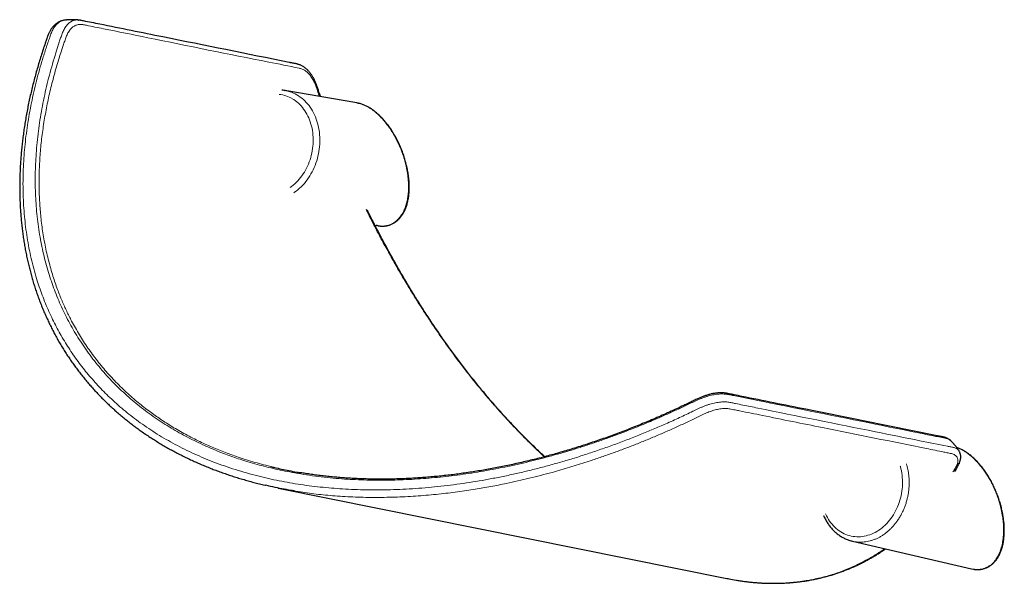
# Model space of a CAD drawing. Header units: millimetres. Extents: x 8 to 2314, y 12 to 2305.
# Tile 94 of 156: x 1894 to 2098, y 561 to 678. Entities that reach past the tile are written whole.
import ezdxf

# ---------------------------------------------------------------- set-up
doc = ezdxf.new("R2010")
doc.units = ezdxf.units.MM

msp = doc.modelspace()

# ---------------------------------------------------------------- linework, layer by layer
at = {"color": 7, "linetype": 'Continuous', "lineweight": 30}
for p, q in [((1902.99, 678.22), (1902.97, 678.22)), ((1905.92, 678.25), (1905.96, 678.24)), ((1963.78, 661.04), (1948.83, 663.6)), ((1948.83, 663.6), (1948.85, 663.6)), ((1956.02, 662.37), (1955.87, 662.78)), ((1956.23, 662.33), (1956.06, 662.81)), ((1967.53, 635.61), (1967.84, 635.54)), ((1947.46, 580.9), (2040.74, 562.09)), ((2066.86, 569.85), (2066.85, 569.85)), ((2066.86, 569.85), (2091.59, 564.11)), ((2091.59, 564.11), (2092.03, 564.02))]:
    msp.add_line(p, q, dxfattribs=at)
at = {"color": 252, "linetype": 'Continuous', "lineweight": 0, "flags": 128}
for points in [[(1948.85, 663.6), (1949.06, 663.56), (1949.45, 663.46), (1949.84, 663.35), (1950.22, 663.22), (1950.6, 663.06), (1950.96, 662.89), (1951.32, 662.69), (1951.67, 662.48), (1952.02, 662.24), (1952.35, 661.99), (1952.67, 661.72), (1952.98, 661.43), (1953.28, 661.12), (1953.56, 660.8), (1953.84, 660.46), (1954.09, 660.1), (1954.34, 659.73), (1954.57, 659.34), (1954.79, 658.94), (1954.99, 658.53), (1955.17, 658.11), (1955.34, 657.67), (1955.49, 657.23), (1955.63, 656.78), (1955.75, 656.31), (1955.85, 655.84), (1955.94, 655.36), (1956, 654.88), (1956.05, 654.39), (1956.09, 653.9), (1956.1, 653.4), (1956.1, 652.91), (1956.08, 652.41), (1956.04, 651.91), (1955.98, 651.41), (1955.91, 650.91), (1955.82, 650.42), (1955.71, 649.93), (1955.58, 649.44), (1955.44, 648.96), (1955.28, 648.49), (1955.11, 648.02), (1954.92, 647.56), (1954.71, 647.11), (1954.49, 646.67), (1954.25, 646.24), (1954, 645.82), (1953.74, 645.41), (1953.46, 645.02), (1953.17, 644.64), (1952.87, 644.28), (1952.55, 643.93), (1952.23, 643.59), (1951.89, 643.27), (1951.55, 642.97), (1951.19, 642.69), (1950.83, 642.43), (1950.66, 642.32)], [(1949.89, 643.39), (1950.22, 643.63), (1950.55, 643.9), (1950.88, 644.18), (1951.2, 644.49), (1951.51, 644.81), (1951.81, 645.14), (1952.1, 645.49), (1952.37, 645.86), (1952.63, 646.24), (1952.88, 646.63), (1953.11, 647.03), (1953.33, 647.44), (1953.54, 647.87), (1953.72, 648.3), (1953.9, 648.74), (1954.06, 649.19), (1954.2, 649.65), (1954.32, 650.11), (1954.43, 650.58), (1954.52, 651.05), (1954.6, 651.52), (1954.65, 652), (1954.69, 652.47), (1954.71, 652.95), (1954.72, 653.42), (1954.7, 653.89), (1954.67, 654.36), (1954.62, 654.83), (1954.55, 655.29), (1954.47, 655.74), (1954.37, 656.19), (1954.25, 656.63), (1954.11, 657.06), (1953.96, 657.48), (1953.8, 657.89), (1953.61, 658.29), (1953.41, 658.67), (1953.2, 659.05), (1952.97, 659.4), (1952.73, 659.75), (1952.47, 660.08), (1952.21, 660.39), (1951.92, 660.69), (1951.63, 660.97), (1951.33, 661.23), (1951.01, 661.47), (1950.69, 661.7), (1950.35, 661.9)], [(2061.24, 575.55), (2061.26, 575.53), (2061.45, 575.13), (2061.65, 574.75), (2061.87, 574.38), (2062.11, 574.03), (2062.36, 573.69), (2062.62, 573.36), (2062.9, 573.05), (2063.18, 572.76), (2063.48, 572.49), (2063.79, 572.24), (2064.12, 572), (2064.45, 571.79), (2064.79, 571.59), (2065.13, 571.41), (2065.49, 571.26), (2065.85, 571.12), (2066.22, 571.01), (2066.6, 570.92), (2066.98, 570.85), (2067.36, 570.8), (2067.74, 570.77), (2068.13, 570.77), (2068.52, 570.78), (2068.91, 570.82), (2069.3, 570.88), (2069.69, 570.96), (2070.08, 571.07), (2070.46, 571.19), (2070.84, 571.34), (2071.21, 571.5), (2071.58, 571.69), (2071.95, 571.9), (2072.31, 572.12), (2072.66, 572.37), (2073, 572.63), (2073.33, 572.91), (2073.66, 573.21), (2073.97, 573.53), (2074.27, 573.86), (2074.56, 574.21), (2074.84, 574.57), (2075.11, 574.95), (2075.36, 575.34), (2075.6, 575.74), (2075.82, 576.15), (2076.03, 576.57), (2076.23, 577.01), (2076.4, 577.45), (2076.57, 577.9), (2076.71, 578.36), (2076.84, 578.82), (2076.95, 579.29), (2077.05, 579.76), (2077.13, 580.23), (2077.19, 580.71), (2077.23, 581.19), (2077.25, 581.66), (2077.26, 582.14), (2077.25, 582.61), (2077.22, 583.09), (2077.17, 583.55), (2077.11, 584.02), (2077.03, 584.47), (2076.93, 584.92), (2076.81, 585.36), (2076.77, 585.49)]]:
    msp.add_lwpolyline(points, dxfattribs=at)
at = {"color": 252, "linetype": 'Continuous', "lineweight": 0}
msp.add_arc((1946.92, 655.99), 6.84, 59.8559, 83.7926, dxfattribs=at)
at = {"color": 7, "linetype": 'Continuous', "lineweight": 30}
for points, knots in [([(1902.9, 678.2), (1902.89, 678.2), (1902.8, 678.19), (1902.62, 678.15), (1902.37, 678.09), (1902.13, 678), (1901.91, 677.9), (1901.69, 677.78), (1901.46, 677.64), (1901.24, 677.48), (1901.03, 677.3), (1900.82, 677.1), (1900.62, 676.89), (1900.43, 676.66), (1900.25, 676.41), (1900.09, 676.15), (1899.94, 675.89), (1899.8, 675.62), (1899.68, 675.35), (1899.55, 675.03), (1899.41, 674.64), (1899.23, 674.11), (1898.93, 673.25), (1898.55, 672.12), (1898.12, 670.79), (1897.71, 669.46), (1897.32, 668.14), (1896.95, 666.82), (1896.6, 665.51), (1896.27, 664.2), (1895.96, 662.89), (1895.67, 661.59), (1895.4, 660.29), (1895.15, 659), (1894.92, 657.71), (1894.71, 656.43), (1894.52, 655.15), (1894.35, 653.88), (1894.2, 652.62), (1894.06, 651.36), (1893.95, 650.11), (1893.86, 648.87), (1893.78, 647.63), (1893.73, 646.4), (1893.69, 645.18), (1893.68, 643.96), (1893.68, 642.74), (1893.7, 641.54), (1893.74, 640.34), (1893.8, 639.15), (1893.88, 637.97), (1893.98, 636.8), (1894.09, 635.64), (1894.23, 634.49), (1894.38, 633.34), (1894.55, 632.2), (1894.75, 631.08), (1894.95, 629.96), (1895.18, 628.85), (1895.42, 627.76), (1895.69, 626.67), (1895.97, 625.59), (1896.26, 624.52), (1896.58, 623.46), (1896.91, 622.41), (1897.26, 621.38), (1897.63, 620.35), (1898.01, 619.34), (1898.41, 618.33), (1898.83, 617.34), (1899.27, 616.35), (1899.72, 615.38), (1900.19, 614.41), (1900.68, 613.46), (1901.18, 612.51), (1901.7, 611.58), (1902.24, 610.67), (1902.79, 609.76), (1903.35, 608.86), (1903.94, 607.98), (1904.54, 607.1), (1905.15, 606.25), (1905.78, 605.4), (1906.42, 604.57), (1907.08, 603.75), (1907.75, 602.93), (1908.44, 602.14), (1909.15, 601.35), (1909.87, 600.57), (1910.6, 599.81), (1911.35, 599.06), (1912.11, 598.32), (1912.89, 597.6), (1913.69, 596.89), (1914.49, 596.19), (1915.31, 595.5), (1916.15, 594.83), (1917, 594.17), (1917.86, 593.52), (1918.73, 592.89), (1919.63, 592.26), (1920.53, 591.65), (1921.45, 591.06), (1922.37, 590.48), (1923.31, 589.91), (1924.26, 589.36), (1925.23, 588.82), (1926.21, 588.3), (1927.2, 587.78), (1928.2, 587.29), (1929.22, 586.8), (1930.25, 586.33), (1931.28, 585.88), (1932.34, 585.43), (1933.4, 585), (1934.48, 584.59), (1935.56, 584.19), (1936.67, 583.8), (1937.78, 583.43), (1938.91, 583.07), (1940.04, 582.73), (1941.19, 582.4), (1942.35, 582.08), (1943.52, 581.78), (1944.33, 581.58), (1944.75, 581.49), (1944.78, 581.48)], [0, 0, 0, 0, 0.000234, 0.002612, 0.004911, 0.007146, 0.009281, 0.011397, 0.013757, 0.016144, 0.018552, 0.020975, 0.023405, 0.025834, 0.02825, 0.030717, 0.033181, 0.035335, 0.037497, 0.040008, 0.042974, 0.046812, 0.052876, 0.063564, 0.074228, 0.084865, 0.095471, 0.106046, 0.116588, 0.127095, 0.137567, 0.148002, 0.158399, 0.168757, 0.179074, 0.189364, 0.199631, 0.209851, 0.220026, 0.230158, 0.240251, 0.250308, 0.26033, 0.270321, 0.280283, 0.290219, 0.300132, 0.310025, 0.319869, 0.329668, 0.339429, 0.349154, 0.358847, 0.368512, 0.378137, 0.387703, 0.39725, 0.406769, 0.416252, 0.42569, 0.435076, 0.444436, 0.453801, 0.463122, 0.472403, 0.481645, 0.490854, 0.500031, 0.50918, 0.518303, 0.527405, 0.536488, 0.545554, 0.554608, 0.563653, 0.572642, 0.581588, 0.590538, 0.599477, 0.608391, 0.617267, 0.626093, 0.634862, 0.643671, 0.652459, 0.661229, 0.669984, 0.678728, 0.687461, 0.696189, 0.704908, 0.71361, 0.7223, 0.73098, 0.739653, 0.748322, 0.75699, 0.765619, 0.774238, 0.782886, 0.791547, 0.800205, 0.808842, 0.817443, 0.825996, 0.834593, 0.843217, 0.851834, 0.860447, 0.869057, 0.877669, 0.886283, 0.894903, 0.903531, 0.912171, 0.920823, 0.929493, 0.938181, 0.946892, 0.95563, 0.964345, 0.97308, 0.981838, 0.990614, 0.999402, 1, 1, 1, 1]), ([(1905.93, 678.26), (1905.91, 678.26), (1905.84, 678.26), (1905.74, 678.27), (1905.6, 678.29), (1905.45, 678.3), (1905.26, 678.31), (1905.03, 678.32), (1904.8, 678.33), (1904.59, 678.33), (1904.42, 678.33), (1904.24, 678.32), (1904.04, 678.32), (1903.86, 678.31), (1903.7, 678.3), (1903.53, 678.28), (1903.32, 678.26), (1903.14, 678.24), (1903.02, 678.23), (1902.99, 678.22)], [0, 0, 0, 0, 0.018681, 0.066357, 0.106438, 0.162551, 0.223835, 0.301987, 0.391891, 0.461924, 0.513118, 0.572373, 0.642829, 0.713364, 0.755356, 0.809865, 0.881324, 0.969677, 1, 1, 1, 1]), ([(1956.07, 662.82), (1956.06, 662.84), (1955.88, 663.37), (1955.66, 664.03), (1955.41, 664.77), (1955.28, 665.12), (1955.14, 665.44), (1954.99, 665.77), (1954.83, 666.08), (1954.67, 666.38), (1954.49, 666.68), (1954.3, 666.96), (1954.1, 667.23), (1953.89, 667.48), (1953.68, 667.72), (1953.45, 667.95), (1953.22, 668.16), (1952.98, 668.34), (1952.74, 668.51), (1952.49, 668.66), (1952.24, 668.8), (1951.98, 668.91), (1951.74, 669), (1951.52, 669.07), (1951.3, 669.13), (1951.03, 669.19), (1950.73, 669.25), (1950.42, 669.31), (1950.16, 669.36), (1949.92, 669.4), (1941, 671.2), (1927.84, 673.86), (1913.56, 676.73), (1907.95, 677.87), (1906.66, 678.13), (1906.46, 678.17), (1906.35, 678.19), (1906.19, 678.22), (1906.06, 678.23), (1905.96, 678.25)], [0, 0, 0, 0, 0.000944, 0.019772, 0.024879, 0.029006, 0.033307, 0.037712, 0.042132, 0.046569, 0.051034, 0.055522, 0.060033, 0.064565, 0.069114, 0.073676, 0.078249, 0.082705, 0.087129, 0.091564, 0.096015, 0.100489, 0.104992, 0.108366, 0.111732, 0.116985, 0.12253, 0.128514, 0.134869, 0.138871, 0.142935, 0.658151, 0.91576, 0.981303, 0.98964, 0.991303, 0.993234, 0.995193, 1, 1, 1, 1]), ([(1948.85, 663.59), (1948.78, 663.6), (1948.59, 663.64), (1948.36, 663.67), (1948.2, 663.68), (1948.17, 663.68)], [0, 0, 0, 0, 0.296752, 0.867547, 1, 1, 1, 1]), ([(1963.78, 661.03), (1963.82, 661.03), (1963.96, 661.01), (1964.1, 660.97), (1964.2, 660.95)], [0, 0, 0, 0, 0.295698, 1, 1, 1, 1]), ([(1968.25, 635.46), (1968.32, 635.45), (1968.51, 635.42), (1968.8, 635.4), (1969.11, 635.39), (1969.41, 635.39), (1969.71, 635.42), (1970.01, 635.47), (1970.3, 635.53), (1970.59, 635.61), (1970.87, 635.71), (1971.14, 635.83), (1971.41, 635.97), (1971.66, 636.12), (1971.91, 636.29), (1972.16, 636.49), (1972.39, 636.69), (1972.62, 636.92), (1972.83, 637.17), (1973.04, 637.43), (1973.23, 637.71), (1973.42, 638.01), (1973.59, 638.32), (1973.75, 638.65), (1973.91, 639), (1974.04, 639.36), (1974.17, 639.74), (1974.28, 640.14), (1974.38, 640.54), (1974.47, 640.97), (1974.54, 641.4), (1974.6, 641.84), (1974.64, 642.3), (1974.67, 642.76), (1974.69, 643.24), (1974.69, 643.72), (1974.67, 644.21), (1974.65, 644.71), (1974.61, 645.21), (1974.55, 645.72), (1974.48, 646.23), (1974.4, 646.74), (1974.3, 647.25), (1974.19, 647.77), (1974.07, 648.28), (1973.94, 648.79), (1973.79, 649.3), (1973.63, 649.81), (1973.46, 650.32), (1973.28, 650.81), (1973.09, 651.31), (1972.89, 651.8), (1972.68, 652.28), (1972.46, 652.75), (1972.23, 653.21), (1971.99, 653.67), (1971.75, 654.11), (1971.49, 654.55), (1971.23, 654.97), (1970.97, 655.39), (1970.69, 655.79), (1970.41, 656.18), (1970.13, 656.56), (1969.84, 656.92), (1969.55, 657.27), (1969.25, 657.61), (1968.94, 657.94), (1968.64, 658.25), (1968.33, 658.54), (1968.02, 658.82), (1967.7, 659.09), (1967.38, 659.34), (1967.07, 659.58), (1966.75, 659.8), (1966.42, 660), (1966.1, 660.19), (1965.78, 660.36), (1965.45, 660.51), (1965.13, 660.65), (1964.8, 660.77), (1964.5, 660.87), (1964.3, 660.92), (1964.21, 660.94)], [0, 0, 0, 0, 0.008283, 0.019493, 0.030742, 0.04203, 0.053363, 0.064744, 0.07618, 0.087681, 0.099257, 0.110919, 0.122681, 0.134557, 0.14656, 0.158704, 0.170999, 0.183455, 0.196077, 0.20887, 0.221833, 0.234963, 0.248257, 0.261705, 0.275298, 0.289026, 0.302876, 0.316837, 0.330895, 0.345037, 0.359251, 0.373523, 0.387842, 0.402193, 0.416565, 0.430946, 0.445323, 0.459682, 0.474011, 0.4883, 0.502537, 0.516714, 0.530821, 0.544848, 0.558787, 0.572631, 0.586372, 0.600004, 0.613521, 0.626917, 0.64019, 0.653335, 0.666349, 0.679232, 0.691983, 0.7046, 0.717086, 0.729441, 0.741668, 0.75377, 0.765751, 0.777617, 0.789371, 0.80102, 0.812571, 0.824031, 0.835407, 0.846708, 0.857942, 0.869117, 0.880243, 0.891328, 0.902382, 0.913413, 0.924431, 0.935442, 0.946456, 0.957478, 0.968513, 0.979567, 0.990646, 1, 1, 1, 1]), ([(1969.65, 631.31), (1969.24, 632.08), (1968.4, 633.64), (1967.19, 636.01), (1966.31, 637.76), (1965.85, 638.71), (1965.78, 638.86)], [0, 0, 0, 0, 0.309917, 0.623696, 0.94136, 1, 1, 1, 1]), ([(1969.78, 631.34), (1969.61, 631.65), (1969.29, 632.24), (1968.83, 633.11), (1968.41, 633.92), (1968.01, 634.69), (1967.64, 635.4), (1967.29, 636.09), (1966.95, 636.75), (1966.63, 637.38), (1966.35, 637.94), (1966.14, 638.36), (1966.02, 638.6), (1965.99, 638.68)], [0, 0, 0, 0, 0.12607, 0.244796, 0.356182, 0.460233, 0.556948, 0.64633, 0.742259, 0.828, 0.903546, 0.968885, 1, 1, 1, 1]), ([(1968.23, 635.47), (1968.2, 635.47), (1968.07, 635.49), (1967.94, 635.52), (1967.84, 635.55)], [0, 0, 0, 0, 0.273636, 1, 1, 1, 1]), ([(2002.86, 587.43), (2002.72, 587.56), (2002.28, 587.96), (2001.53, 588.66), (2000.63, 589.53), (1999.73, 590.41), (1998.83, 591.3), (1997.93, 592.21), (1997.04, 593.14), (1996.15, 594.07), (1995.26, 595.02), (1994.38, 595.99), (1993.5, 596.97), (1992.62, 597.96), (1991.75, 598.96), (1990.88, 599.98), (1990.02, 601.02), (1989.16, 602.06), (1988.3, 603.12), (1987.45, 604.19), (1986.6, 605.28), (1985.76, 606.38), (1984.92, 607.48), (1984.09, 608.6), (1983.26, 609.74), (1982.44, 610.88), (1981.62, 612.04), (1980.81, 613.21), (1980, 614.39), (1979.21, 615.59), (1978.41, 616.79), (1977.62, 618.01), (1976.84, 619.23), (1976.07, 620.47), (1975.29, 621.72), (1974.53, 622.99), (1973.77, 624.26), (1973.02, 625.55), (1972.27, 626.84), (1971.54, 628.15), (1970.81, 629.46), (1970.22, 630.53), (1969.89, 631.16), (1969.79, 631.35)], [0, 0, 0, 0, 0.010854, 0.034647, 0.058509, 0.082432, 0.106411, 0.130437, 0.154504, 0.178613, 0.202729, 0.226962, 0.251246, 0.275591, 0.300003, 0.32449, 0.349063, 0.373644, 0.398291, 0.423069, 0.447946, 0.472886, 0.497856, 0.522823, 0.547874, 0.573142, 0.598458, 0.623831, 0.649271, 0.674784, 0.70038, 0.726068, 0.751855, 0.777751, 0.803764, 0.829902, 0.856176, 0.882584, 0.908893, 0.935354, 0.961955, 0.988688, 1, 1, 1, 1]), ([(2087.33, 590.73), (2087.32, 590.75), (2087.26, 590.81), (2087.13, 590.91), (2086.95, 591.04), (2086.76, 591.16), (2086.54, 591.26), (2086.32, 591.35), (2086.08, 591.43), (2085.82, 591.5), (2085.53, 591.57), (2085.22, 591.63), (2084.95, 591.68), (2084.69, 591.73), (2075.43, 593.6), (2061.82, 596.34), (2047.76, 599.18), (2042.65, 600.21), (2041.87, 600.37), (2041.52, 600.44), (2041.24, 600.49), (2040.95, 600.55), (2040.69, 600.61), (2040.43, 600.65), (2040.17, 600.68), (2039.9, 600.71), (2039.62, 600.72), (2039.32, 600.72), (2039.01, 600.7), (2038.68, 600.67), (2038.35, 600.63), (2038.02, 600.57), (2037.68, 600.51), (2037.33, 600.43), (2036.99, 600.34), (2036.65, 600.24), (2036.3, 600.13), (2035.96, 600.01), (2035.62, 599.88), (2035.29, 599.75), (2034.97, 599.61), (2034.64, 599.46), (2034.28, 599.29), (2033.87, 599.1), (2033.33, 598.83), (2032.62, 598.48), (2031.57, 597.99), (2030.28, 597.38), (2028.79, 596.7), (2027.31, 596.04), (2025.82, 595.39), (2024.33, 594.76), (2022.84, 594.15), (2021.35, 593.55), (2019.86, 592.97), (2018.37, 592.4), (2016.89, 591.85), (2015.4, 591.31), (2013.91, 590.79), (2012.43, 590.29), (2010.94, 589.8), (2009.46, 589.33), (2007.98, 588.88), (2006.51, 588.44), (2005.04, 588.02), (2003.57, 587.61), (2002.1, 587.22), (2000.64, 586.85), (1999.17, 586.5), (1997.71, 586.15), (1996.26, 585.83), (1994.8, 585.52), (1993.35, 585.23), (1991.91, 584.95), (1990.48, 584.69), (1989.05, 584.45), (1987.62, 584.23), (1986.2, 584.02), (1984.79, 583.82), (1983.38, 583.64), (1981.98, 583.48), (1980.58, 583.34), (1979.2, 583.21), (1977.82, 583.09), (1976.45, 583), (1975.08, 582.91), (1973.72, 582.85), (1972.37, 582.8), (1971.02, 582.76), (1969.69, 582.75), (1968.36, 582.74), (1967.05, 582.76), (1965.74, 582.79), (1964.44, 582.83), (1963.14, 582.89), (1961.86, 582.97), (1960.58, 583.06), (1959.31, 583.16), (1958.05, 583.29), (1956.8, 583.42), (1955.56, 583.57), (1954.33, 583.74), (1953.18, 583.91), (1952.44, 584.04), (1952.1, 584.09)], [0, 0, 0, 0, 0.000413, 0.002335, 0.004299, 0.006309, 0.008365, 0.010465, 0.012571, 0.014877, 0.017537, 0.020652, 0.023503, 0.025836, 0.028148, 0.294688, 0.424201, 0.440199, 0.444197, 0.44711, 0.450306, 0.452893, 0.455288, 0.457543, 0.459691, 0.461759, 0.46397, 0.466194, 0.468507, 0.470812, 0.47311, 0.4754, 0.477686, 0.479952, 0.482176, 0.484382, 0.486572, 0.488751, 0.490925, 0.492878, 0.494948, 0.497003, 0.499239, 0.501752, 0.504788, 0.509529, 0.515355, 0.524718, 0.534057, 0.543368, 0.552651, 0.561905, 0.571128, 0.58032, 0.589481, 0.598609, 0.607704, 0.616766, 0.625792, 0.634804, 0.64378, 0.652714, 0.661609, 0.670467, 0.679292, 0.688085, 0.696849, 0.705587, 0.714301, 0.722993, 0.731666, 0.740322, 0.74892, 0.757483, 0.766012, 0.774511, 0.782983, 0.79143, 0.79982, 0.80819, 0.816544, 0.824872, 0.833164, 0.841411, 0.849607, 0.857819, 0.866009, 0.87416, 0.882277, 0.890361, 0.898416, 0.906445, 0.91445, 0.922435, 0.930401, 0.938352, 0.94629, 0.954219, 0.962141, 0.969983, 0.977832, 0.98568, 0.99351, 1, 1, 1, 1]), ([(2089.02, 588.64), (2088.99, 588.69), (2088.92, 588.79), (2088.83, 588.93), (2088.75, 589.05), (2088.68, 589.15), (2088.61, 589.25), (2088.53, 589.36), (2088.44, 589.47), (2088.36, 589.58), (2088.28, 589.68), (2088.19, 589.79), (2088.09, 589.92), (2087.97, 590.05), (2087.87, 590.17), (2087.77, 590.28), (2087.66, 590.4), (2087.53, 590.53), (2087.43, 590.64), (2087.37, 590.7), (2087.36, 590.71)], [0, 0, 0, 0, 0.070746, 0.139757, 0.186923, 0.227017, 0.274444, 0.329067, 0.38127, 0.434831, 0.477129, 0.528292, 0.59322, 0.664258, 0.72568, 0.772677, 0.828574, 0.904051, 0.984593, 1, 1, 1, 1]), ([(2092.04, 564.02), (2092.1, 564.01), (2092.27, 563.98), (2092.54, 563.96), (2092.85, 563.95), (2093.16, 563.96), (2093.46, 563.99), (2093.76, 564.03), (2094.05, 564.09), (2094.33, 564.18), (2094.61, 564.28), (2094.88, 564.39), (2095.15, 564.53), (2095.41, 564.69), (2095.66, 564.86), (2095.9, 565.05), (2096.13, 565.26), (2096.36, 565.49), (2096.57, 565.73), (2096.78, 565.99), (2096.98, 566.27), (2097.16, 566.57), (2097.34, 566.89), (2097.5, 567.22), (2097.65, 567.57), (2097.79, 567.93), (2097.91, 568.31), (2098.03, 568.7), (2098.12, 569.11), (2098.21, 569.53), (2098.28, 569.96), (2098.34, 570.41), (2098.38, 570.86), (2098.41, 571.33), (2098.43, 571.8), (2098.43, 572.29), (2098.42, 572.78), (2098.39, 573.27), (2098.35, 573.77), (2098.29, 574.28), (2098.22, 574.79), (2098.14, 575.3), (2098.05, 575.82), (2097.94, 576.33), (2097.82, 576.84), (2097.68, 577.36), (2097.54, 577.87), (2097.38, 578.38), (2097.21, 578.88), (2097.03, 579.38), (2096.84, 579.87), (2096.63, 580.36), (2096.42, 580.84), (2096.2, 581.31), (2095.97, 581.78), (2095.74, 582.23), (2095.49, 582.68), (2095.24, 583.11), (2094.98, 583.54), (2094.71, 583.95), (2094.44, 584.36), (2094.16, 584.75), (2093.87, 585.12), (2093.58, 585.49), (2093.29, 585.84), (2092.99, 586.18), (2092.69, 586.5), (2092.38, 586.81), (2092.07, 587.11), (2091.76, 587.39), (2091.45, 587.65), (2091.13, 587.91), (2090.81, 588.14), (2090.49, 588.36), (2090.17, 588.57), (2089.84, 588.75), (2089.52, 588.92), (2089.2, 589.08), (2088.87, 589.22), (2088.66, 589.3), (2088.55, 589.33), (2088.55, 589.34)], [0, 0, 0, 0, 0.006649, 0.018114, 0.029616, 0.04116, 0.052749, 0.064387, 0.076083, 0.087843, 0.09968, 0.111606, 0.123634, 0.135779, 0.148054, 0.160472, 0.173045, 0.185783, 0.19869, 0.211772, 0.225028, 0.238456, 0.252049, 0.265801, 0.279702, 0.29374, 0.307904, 0.32218, 0.336556, 0.351018, 0.365554, 0.380149, 0.39479, 0.409466, 0.424164, 0.43887, 0.453572, 0.468255, 0.482908, 0.49752, 0.512079, 0.526577, 0.541002, 0.555347, 0.569601, 0.583758, 0.59781, 0.61175, 0.625572, 0.639272, 0.652844, 0.666286, 0.679595, 0.69277, 0.705808, 0.718711, 0.731479, 0.744113, 0.756617, 0.768992, 0.781245, 0.793378, 0.805398, 0.817311, 0.829123, 0.840842, 0.852476, 0.864032, 0.87552, 0.886948, 0.898325, 0.909661, 0.920965, 0.932246, 0.943512, 0.954773, 0.966035, 0.977306, 0.988591, 0.999895, 1, 1, 1, 1]), ([(2089.03, 585.99), (2089.04, 586), (2089.08, 586.09), (2089.14, 586.24), (2089.22, 586.46), (2089.28, 586.68), (2089.33, 586.91), (2089.37, 587.15), (2089.38, 587.39), (2089.36, 587.62), (2089.33, 587.84), (2089.28, 588.05), (2089.21, 588.25), (2089.13, 588.45), (2089.06, 588.58), (2089.02, 588.64), (2089.02, 588.64)], [0, 0, 0, 0, 0.015424, 0.096702, 0.173075, 0.252048, 0.341378, 0.428682, 0.514391, 0.59807, 0.679612, 0.760216, 0.840018, 0.919202, 0.997984, 1, 1, 1, 1]), ([(2088.69, 585.97), (2088.65, 585.88), (2088.58, 585.69), (2088.43, 585.39), (2088.27, 585.1), (2088.09, 584.78), (2087.92, 584.48), (2087.8, 584.28), (2087.75, 584.19)], [0, 0, 0, 0, 0.160445, 0.331142, 0.49545, 0.652025, 0.854626, 1, 1, 1, 1]), ([(2088.15, 584.35), (2088.16, 584.36), (2088.24, 584.5), (2088.39, 584.77), (2088.61, 585.17), (2088.84, 585.58), (2088.97, 585.86), (2089.03, 585.99)], [0, 0, 0, 0, 0.0134061, 0.2536755, 0.4983927, 0.7473734, 1, 1, 1, 1]), ([(2089.03, 585.99), (2089.02, 585.99), (2089.01, 585.96), (2088.95, 585.95), (2088.85, 585.95), (2088.74, 585.97), (2088.69, 585.97)], [0, 0, 0, 0, 0.157547, 0.43777, 0.718173, 1, 1, 1, 1]), ([(1945.9, 585.37), (1946.15, 585.3), (1946.89, 585.12), (1948.14, 584.84), (1949.69, 584.52), (1951.02, 584.27), (1951.84, 584.14), (1952.11, 584.09)], [0, 0, 0, 0, 0.123658, 0.365837, 0.6081, 0.872448, 1, 1, 1, 1]), ([(1950.99, 580.26), (1950.54, 580.33), (1949.44, 580.51), (1947.73, 580.84), (1946.11, 581.17), (1945.14, 581.4), (1944.79, 581.48)], [0, 0, 0, 0, 0.215162, 0.520612, 0.826214, 1, 1, 1, 1]), ([(2060.86, 575.15), (2060.87, 575.12), (2060.94, 574.96), (2061.08, 574.67), (2061.28, 574.28), (2061.5, 573.91), (2061.73, 573.54), (2061.97, 573.19), (2062.23, 572.85), (2062.5, 572.53), (2062.78, 572.22), (2063.07, 571.93), (2063.37, 571.65), (2063.69, 571.39), (2064.01, 571.15), (2064.34, 570.92), (2064.68, 570.71), (2065.03, 570.52), (2065.39, 570.35), (2065.75, 570.19), (2066.12, 570.06), (2066.48, 569.94), (2066.73, 569.88), (2066.85, 569.85)], [0, 0, 0, 0, 0.009113, 0.059359, 0.109573, 0.159749, 0.209883, 0.259967, 0.309996, 0.359964, 0.409865, 0.459694, 0.509447, 0.559122, 0.608717, 0.658232, 0.707668, 0.757029, 0.80632, 0.855548, 0.904722, 0.953851, 1, 1, 1, 1]), ([(2042.82, 561.72), (2042.95, 561.69), (2043.4, 561.62), (2044.14, 561.52), (2045.06, 561.4), (2045.97, 561.31), (2046.89, 561.23), (2047.8, 561.16), (2048.71, 561.12), (2049.62, 561.09), (2050.52, 561.09), (2051.42, 561.1), (2052.31, 561.12), (2053.2, 561.17), (2054.08, 561.23), (2054.97, 561.32), (2055.84, 561.42), (2056.72, 561.53), (2057.58, 561.67), (2058.44, 561.82), (2059.3, 562), (2060.15, 562.19), (2061, 562.4), (2061.84, 562.63), (2062.67, 562.87), (2063.5, 563.13), (2064.33, 563.42), (2065.14, 563.72), (2065.95, 564.04), (2066.76, 564.37), (2067.56, 564.73), (2068.35, 565.1), (2069.14, 565.5), (2069.92, 565.91), (2070.69, 566.34), (2071.45, 566.79), (2072.21, 567.25), (2072.96, 567.74), (2073.46, 568.08), (2073.71, 568.25), (2073.72, 568.26)], [0, 0, 0, 0, 0.011177, 0.03738, 0.063576, 0.089753, 0.116185, 0.142659, 0.169184, 0.195768, 0.222418, 0.249143, 0.275954, 0.302737, 0.329608, 0.356604, 0.383695, 0.410849, 0.438034, 0.465216, 0.492428, 0.519906, 0.547424, 0.574993, 0.602621, 0.630318, 0.658094, 0.685957, 0.713917, 0.741984, 0.770168, 0.798478, 0.826925, 0.855526, 0.884056, 0.912645, 0.941416, 0.970354, 0.999447, 1, 1, 1, 1]), ([(2040.74, 562.1), (2040.88, 562.07), (2041.52, 561.93), (2042.18, 561.81), (2042.7, 561.73), (2042.71, 561.73)], [0, 0, 0, 0, 0.208504, 0.973208, 1, 1, 1, 1])]:
    msp.add_open_spline(points, degree=3, knots=knots, dxfattribs=at)
at = {"color": 252, "linetype": 'Continuous', "lineweight": 0}
for points, knots in [([(1902.97, 678.22), (1902.86, 678.2), (1902.64, 678.16), (1902.31, 678.04), (1901.97, 677.86), (1901.65, 677.62), (1901.34, 677.34), (1901.05, 677), (1900.78, 676.64), (1900.56, 676.24), (1900.36, 675.82), (1900.18, 675.37), (1900.01, 674.91), (1899.77, 674.2), (1899.45, 673.28), (1898.92, 671.69), (1898.31, 669.73), (1897.63, 667.37), (1897.03, 665.06), (1896.49, 662.75), (1896, 660.44), (1895.57, 658.13), (1895.21, 655.83), (1894.91, 653.53), (1894.67, 651.23), (1894.5, 648.9), (1894.39, 646.55), (1894.35, 644.21), (1894.39, 641.91), (1894.49, 639.65), (1894.66, 637.42), (1894.9, 635.21), (1895.22, 633.02), (1895.6, 630.83), (1896.06, 628.68), (1896.59, 626.56), (1897.16, 624.58), (1897.75, 622.73), (1898.37, 621.01), (1899.03, 619.32), (1899.75, 617.64), (1900.5, 616.03), (1901.29, 614.47), (1902.1, 612.97), (1902.96, 611.5), (1903.86, 610.05), (1904.81, 608.62), (1905.81, 607.22), (1906.85, 605.85), (1907.94, 604.51), (1909.07, 603.19), (1910.25, 601.91), (1911.47, 600.66), (1912.77, 599.4), (1914.16, 598.13), (1915.64, 596.87), (1917.17, 595.66), (1918.79, 594.46), (1920.49, 593.28), (1922.28, 592.12), (1924.11, 591.02), (1926.01, 589.97), (1927.96, 588.96), (1929.95, 588.02), (1931.97, 587.13), (1934.07, 586.29), (1936.25, 585.48), (1938.53, 584.73), (1940.85, 584.03), (1943.14, 583.42), (1945.39, 582.88), (1947.61, 582.41), (1949.85, 581.99), (1952.13, 581.62), (1954.43, 581.31), (1956.76, 581.05), (1959.09, 580.84), (1961.46, 580.68), (1963.9, 580.57), (1966.4, 580.52), (1968.91, 580.52), (1971.45, 580.57), (1974.04, 580.68), (1976.66, 580.85), (1979.29, 581.07), (1981.93, 581.35), (1984.58, 581.68), (1987.23, 582.07), (1989.86, 582.5), (1992.53, 582.99), (1995.24, 583.54), (1997.98, 584.15), (2000.72, 584.81), (2003.47, 585.53), (2006.24, 586.3), (2009.02, 587.13), (2011.79, 588.02), (2014.56, 588.95), (2017.32, 589.93), (2020.04, 590.96), (2022.74, 592.02), (2025.41, 593.12), (2028.13, 594.29), (2030.89, 595.54), (2032.95, 596.51), (2034.27, 597.15), (2034.85, 597.43), (2035.44, 597.7), (2036.03, 597.95), (2036.62, 598.17), (2037.21, 598.36), (2037.8, 598.51), (2038.37, 598.64), (2038.93, 598.74), (2039.47, 598.8), (2039.98, 598.83), (2040.47, 598.83), (2040.93, 598.8), (2041.36, 598.73), (2041.77, 598.65), (2042.15, 598.56), (2042.92, 598.4), (2044.6, 598.07), (2054.31, 596.09), (2066.57, 593.62), (2079.72, 591), (2084.81, 589.94), (2086.97, 589.53), (2087.33, 589.46), (2087.68, 589.39), (2088.01, 589.31), (2088.31, 589.21), (2088.57, 589.08), (2088.79, 588.92), (2088.94, 588.77), (2089, 588.66), (2089.01, 588.63)], [0, 0, 0, 0, 0.001682, 0.003622, 0.005555, 0.00749, 0.009432, 0.011374, 0.013309, 0.015026, 0.016747, 0.018474, 0.020205, 0.02193, 0.026311, 0.030401, 0.039476, 0.047956, 0.056437, 0.064918, 0.073397, 0.081917, 0.090437, 0.098879, 0.107322, 0.116077, 0.124835, 0.133593, 0.142348, 0.15083, 0.159316, 0.167801, 0.176283, 0.184822, 0.193361, 0.201793, 0.210225, 0.217319, 0.224416, 0.231514, 0.238611, 0.245706, 0.252332, 0.25896, 0.265589, 0.272215, 0.278842, 0.285471, 0.2921, 0.298727, 0.305355, 0.311984, 0.318613, 0.325241, 0.332492, 0.339746, 0.346999, 0.35425, 0.361968, 0.36969, 0.377411, 0.38513, 0.392914, 0.400699, 0.408354, 0.416009, 0.424157, 0.432309, 0.440461, 0.448609, 0.456066, 0.463525, 0.470985, 0.478441, 0.485952, 0.493463, 0.500867, 0.50827, 0.516064, 0.52386, 0.531656, 0.53945, 0.547478, 0.555508, 0.563539, 0.571567, 0.579647, 0.587727, 0.595703, 0.603679, 0.612027, 0.620377, 0.628728, 0.637076, 0.645621, 0.654167, 0.662712, 0.671297, 0.679884, 0.68847, 0.696923, 0.705378, 0.713832, 0.722909, 0.731986, 0.733881, 0.735782, 0.737679, 0.739567, 0.741452, 0.743348, 0.745252, 0.747156, 0.749053, 0.750947, 0.752848, 0.754749, 0.756643, 0.758564, 0.760487, 0.762413, 0.764337, 0.772055, 0.787491, 0.909919, 0.955855, 0.984447, 0.986279, 0.988117, 0.989955, 0.991786, 0.993611, 0.995433, 0.997344, 0.999261, 1, 1, 1, 1]), ([(2087.35, 590.71), (2087.35, 590.71), (2087.29, 590.79), (2087.14, 590.89), (2086.89, 591.04), (2086.53, 591.17), (2086.05, 591.29), (2085.46, 591.42), (2084.84, 591.54), (2084.22, 591.65), (2082.79, 591.93), (2073.62, 593.81), (2061.54, 596.21), (2048.74, 598.81), (2043.78, 599.79), (2041.71, 600.22), (2041.3, 600.31), (2040.87, 600.39), (2040.41, 600.45), (2039.93, 600.48), (2039.42, 600.48), (2038.9, 600.45), (2038.36, 600.38), (2037.8, 600.28), (2037.22, 600.15), (2036.64, 599.98), (2036.04, 599.79), (2035.45, 599.57), (2034.87, 599.33), (2034.31, 599.07), (2033.75, 598.8), (2032.63, 598.26), (2030.93, 597.46), (2028.66, 596.42), (2026.13, 595.3), (2023.33, 594.13), (2020.27, 592.9), (2017.45, 591.84), (2014.87, 590.92), (2012.54, 590.12), (2010.2, 589.36), (2007.85, 588.63), (2005.49, 587.94), (2003.13, 587.29), (2000.76, 586.68), (1998.34, 586.09), (1995.85, 585.54), (1993.32, 585.02), (1990.78, 584.54), (1988.3, 584.13), (1985.87, 583.76), (1983.49, 583.45), (1981.11, 583.18), (1978.74, 582.96), (1976.37, 582.78), (1974.02, 582.65), (1971.67, 582.56), (1969.33, 582.53), (1967, 582.54), (1964.69, 582.6), (1962.39, 582.7), (1960.03, 582.87), (1957.62, 583.09), (1955.17, 583.38), (1952.73, 583.73), (1950.46, 584.12), (1948.35, 584.53), (1946.4, 584.96), (1944.47, 585.43), (1942.56, 585.95), (1940.78, 586.48), (1939.13, 587.01), (1937.59, 587.54), (1935.83, 588.19), (1933.87, 588.98), (1931.82, 589.87), (1929.92, 590.78), (1928.15, 591.69), (1926.43, 592.64), (1924.74, 593.63), (1923.07, 594.69), (1921.43, 595.81), (1919.8, 596.99), (1918.23, 598.21), (1916.7, 599.49), (1915.23, 600.81), (1913.81, 602.17), (1912.45, 603.56), (1911.13, 605.02), (1909.85, 606.54), (1908.6, 608.13), (1907.41, 609.76), (1906.31, 611.4), (1905.27, 613.06), (1904.32, 614.72), (1903.42, 616.41), (1902.57, 618.14), (1901.79, 619.9), (1901.07, 621.68), (1900.41, 623.48), (1899.8, 625.32), (1899.24, 627.21), (1898.73, 629.15), (1898.29, 631.12), (1897.9, 633.15), (1897.57, 635.23), (1897.3, 637.37), (1897.11, 639.53), (1896.97, 641.7), (1896.91, 643.9), (1896.91, 646.1), (1896.97, 648.3), (1897.1, 650.54), (1897.29, 652.81), (1897.56, 655.13), (1897.89, 657.46), (1898.28, 659.78), (1898.74, 662.11), (1899.26, 664.45), (1899.84, 666.78), (1900.49, 669.11), (1901.05, 670.95), (1901.48, 672.33), (1901.75, 673.23), (1902.04, 674.13), (1902.35, 675), (1902.63, 675.73), (1902.89, 676.3), (1903.13, 676.7), (1903.39, 677.07), (1903.67, 677.39), (1903.96, 677.67), (1904.28, 677.89), (1904.6, 678.07), (1904.94, 678.19), (1905.28, 678.26), (1905.61, 678.28), (1905.83, 678.26), (1905.92, 678.25)], [0, 0, 0, 0, 0.000148, 0.002062, 0.003976, 0.005884, 0.008958, 0.012034, 0.015116, 0.0182, 0.02128, 0.036685, 0.159192, 0.205056, 0.232627, 0.234742, 0.236863, 0.238981, 0.24109, 0.243195, 0.245127, 0.247067, 0.249005, 0.250937, 0.252873, 0.254815, 0.256757, 0.258692, 0.260546, 0.262404, 0.264266, 0.266126, 0.273586, 0.281058, 0.28853, 0.298371, 0.308213, 0.318054, 0.325435, 0.332818, 0.340201, 0.347582, 0.354963, 0.362347, 0.36973, 0.377112, 0.384974, 0.392839, 0.400704, 0.408566, 0.41595, 0.423335, 0.43072, 0.438103, 0.445488, 0.452874, 0.46026, 0.467644, 0.475029, 0.482417, 0.489804, 0.497189, 0.505288, 0.513391, 0.521493, 0.529592, 0.536324, 0.54306, 0.549797, 0.556533, 0.563265, 0.56893, 0.574596, 0.580262, 0.588602, 0.596943, 0.604111, 0.611283, 0.618457, 0.625629, 0.632797, 0.64032, 0.647845, 0.655371, 0.662894, 0.670477, 0.67806, 0.685525, 0.692989, 0.700896, 0.708807, 0.716718, 0.724626, 0.732222, 0.73982, 0.747418, 0.755014, 0.762662, 0.770311, 0.777854, 0.785398, 0.793319, 0.801243, 0.809168, 0.817089, 0.825487, 0.833888, 0.842289, 0.850687, 0.859139, 0.867591, 0.875935, 0.884279, 0.893005, 0.901732, 0.91046, 0.919185, 0.927909, 0.936636, 0.945364, 0.954091, 0.962815, 0.966131, 0.969451, 0.972768, 0.976081, 0.979392, 0.981295, 0.983206, 0.985116, 0.98702, 0.988921, 0.990829, 0.992737, 0.994638, 0.996563, 0.998493, 1, 1, 1, 1]), ([(1955.87, 662.78), (1955.76, 663.12), (1955.58, 663.62), (1955.36, 664.29), (1955.18, 664.79), (1954.98, 665.26), (1954.76, 665.71), (1954.52, 666.13), (1954.26, 666.52), (1953.98, 666.87), (1953.7, 667.18), (1953.4, 667.46), (1953.08, 667.7), (1952.76, 667.9), (1952.43, 668.06), (1952.1, 668.17), (1949.78, 668.69), (1939.18, 670.69), (1925.62, 673.53), (1912.98, 676.06), (1908.6, 676.95), (1907.17, 677.24), (1906.8, 677.31), (1906.45, 677.35), (1906.14, 677.35), (1905.83, 677.31), (1905.52, 677.23), (1905.21, 677.1), (1904.9, 676.93), (1904.6, 676.7), (1904.33, 676.43), (1904.07, 676.13), (1903.83, 675.77), (1903.61, 675.39), (1903.37, 674.83), (1903.11, 674.09), (1902.71, 672.9), (1902.25, 671.53), (1901.76, 669.97), (1901.29, 668.43), (1900.83, 666.79), (1900.38, 665.06), (1899.96, 663.35), (1899.58, 661.65), (1899.24, 659.96), (1898.93, 658.26), (1898.65, 656.56), (1898.4, 654.84), (1898.19, 653.12), (1898.02, 651.4), (1897.88, 649.7), (1897.79, 648), (1897.73, 646.29), (1897.7, 644.56), (1897.72, 642.82), (1897.78, 641.15), (1897.88, 639.55), (1898, 638), (1898.17, 636.41), (1898.38, 634.78), (1898.64, 633.13), (1898.95, 631.45), (1899.3, 629.78), (1899.69, 628.14), (1900.13, 626.54), (1900.58, 625.03), (1901.05, 623.6), (1901.52, 622.28), (1902, 621.03), (1902.47, 619.87), (1902.96, 618.76), (1903.45, 617.7), (1903.95, 616.66), (1904.55, 615.5), (1905.25, 614.21), (1906.08, 612.79), (1906.95, 611.4), (1907.86, 610.03), (1908.82, 608.68), (1909.82, 607.37), (1910.87, 606.07), (1911.96, 604.8), (1913.1, 603.55), (1914.28, 602.34), (1915.5, 601.15), (1916.75, 600.02), (1917.99, 598.95), (1919.22, 597.95), (1920.39, 597.05), (1921.55, 596.2), (1922.68, 595.41), (1923.86, 594.63), (1925.11, 593.84), (1926.42, 593.06), (1927.82, 592.26), (1929.27, 591.49), (1930.75, 590.75), (1932.22, 590.05), (1933.65, 589.42), (1935.07, 588.83), (1936.49, 588.27), (1937.97, 587.72), (1939.57, 587.17), (1941.25, 586.63), (1943.03, 586.11), (1944.58, 585.69), (1945.54, 585.45), (1945.9, 585.37)], [0, 0, 0, 0, 0.00467, 0.007006, 0.009343, 0.011672, 0.01402, 0.016394, 0.018786, 0.021114, 0.023457, 0.025824, 0.028207, 0.030602, 0.033011, 0.035442, 0.037882, 0.083346, 0.265204, 0.331821, 0.357211, 0.360053, 0.362895, 0.365246, 0.367607, 0.369639, 0.372036, 0.374458, 0.376897, 0.379362, 0.38176, 0.384187, 0.386632, 0.389107, 0.391383, 0.396127, 0.400872, 0.410364, 0.418069, 0.425776, 0.435011, 0.444248, 0.453304, 0.462363, 0.471336, 0.480311, 0.489486, 0.498664, 0.50788, 0.517099, 0.52621, 0.535323, 0.544625, 0.553929, 0.563479, 0.573032, 0.581417, 0.589805, 0.598772, 0.607741, 0.617197, 0.626657, 0.636228, 0.645803, 0.654949, 0.664098, 0.672284, 0.680472, 0.687692, 0.694914, 0.701559, 0.708204, 0.714625, 0.721046, 0.730251, 0.739458, 0.74867, 0.757882, 0.767098, 0.776318, 0.785543, 0.79481, 0.804082, 0.813411, 0.822746, 0.831841, 0.840941, 0.849174, 0.85741, 0.86468, 0.871952, 0.879442, 0.886935, 0.895113, 0.903294, 0.911918, 0.920546, 0.928657, 0.936772, 0.944226, 0.951683, 0.959704, 0.967728, 0.976698, 0.985672, 0.994696, 1, 1, 1, 1]), ([(1955.87, 662.78), (1955.92, 662.78), (1956.02, 662.76), (1956.07, 662.78), (1956.06, 662.8), (1956.05, 662.81)], [0, 0, 0, 0, 0.420077, 0.840284, 1, 1, 1, 1]), ([(1964.2, 660.95), (1964.21, 660.94), (1964.34, 660.92), (1964.58, 660.84), (1964.93, 660.73), (1965.28, 660.58), (1965.72, 660.38), (1966.26, 660.09), (1966.89, 659.69), (1967.51, 659.23), (1968.11, 658.71), (1968.7, 658.15), (1969.26, 657.55), (1969.8, 656.92), (1970.32, 656.23), (1970.83, 655.49), (1971.33, 654.71), (1971.79, 653.91), (1972.21, 653.08), (1972.6, 652.26), (1972.94, 651.44), (1973.23, 650.67), (1973.48, 649.93), (1973.7, 649.21), (1973.9, 648.48), (1974.07, 647.74), (1974.22, 647), (1974.34, 646.26), (1974.43, 645.54), (1974.49, 644.86), (1974.53, 644.24), (1974.54, 643.66), (1974.53, 643.09), (1974.5, 642.54), (1974.46, 641.99), (1974.39, 641.45), (1974.3, 640.92), (1974.19, 640.41), (1974.06, 639.92), (1973.91, 639.44), (1973.74, 638.97), (1973.55, 638.53), (1973.33, 638.11), (1973.09, 637.7), (1972.83, 637.33), (1972.54, 636.98), (1972.24, 636.67), (1971.92, 636.38), (1971.57, 636.13), (1971.2, 635.91), (1970.82, 635.73), (1970.41, 635.58), (1969.99, 635.48), (1969.55, 635.41), (1969.09, 635.39), (1968.65, 635.4), (1968.36, 635.45), (1968.23, 635.47)], [0, 0, 0, 0, 0.001423, 0.013588, 0.025752, 0.03803, 0.050338, 0.071753, 0.09335, 0.115112, 0.137061, 0.157866, 0.178823, 0.19991, 0.221139, 0.243494, 0.265996, 0.288621, 0.31138, 0.334091, 0.355327, 0.376641, 0.395441, 0.41429, 0.433952, 0.453666, 0.473721, 0.493827, 0.513806, 0.533833, 0.550477, 0.567149, 0.583924, 0.600728, 0.61767, 0.63464, 0.651719, 0.668827, 0.686089, 0.703383, 0.720812, 0.738277, 0.755926, 0.773614, 0.79145, 0.80933, 0.826713, 0.844142, 0.861888, 0.879688, 0.8974, 0.915172, 0.932604, 0.950101, 0.967965, 0.985905, 1, 1, 1, 1]), ([(1969.77, 631.34), (1969.78, 631.34), (1969.79, 631.31), (1969.77, 631.29), (1969.69, 631.3), (1969.65, 631.31)], [0, 0, 0, 0, 0.11389, 0.557066, 1, 1, 1, 1]), ([(2002.79, 587.41), (2002.77, 587.43), (2002.25, 587.91), (2001.23, 588.87), (1999.73, 590.32), (1998.24, 591.8), (1996.76, 593.33), (1995.29, 594.89), (1993.73, 596.6), (1992.08, 598.47), (1990.34, 600.5), (1988.62, 602.58), (1986.94, 604.7), (1985.28, 606.85), (1983.65, 609.04), (1982.05, 611.26), (1980.45, 613.55), (1978.86, 615.9), (1977.28, 618.33), (1975.73, 620.78), (1974.19, 623.31), (1972.65, 625.92), (1971.12, 628.6), (1970.14, 630.41), (1969.65, 631.31)], [0, 0, 0, 0, 0.001554, 0.04099, 0.080414, 0.120205, 0.160007, 0.19981, 0.239602, 0.288507, 0.337432, 0.386358, 0.435265, 0.484162, 0.533077, 0.581992, 0.63089, 0.682213, 0.733554, 0.784896, 0.83622, 0.890809, 0.945409, 1, 1, 1, 1]), ([(2088.69, 585.97), (2088.71, 586.05), (2088.76, 586.21), (2088.8, 586.47), (2088.8, 586.76), (2088.74, 587.02), (2088.65, 587.24), (2088.52, 587.45), (2088.31, 587.66), (2088.01, 587.87), (2087.63, 588.02), (2087.21, 588.12), (2086.61, 588.24), (2084.95, 588.58), (2076.23, 590.34), (2063.65, 592.87), (2050.7, 595.48), (2044.67, 596.7), (2042.59, 597.12), (2041.89, 597.26), (2041.39, 597.36), (2040.99, 597.42), (2040.71, 597.44), (2040.44, 597.45), (2040.15, 597.45), (2039.77, 597.42), (2039.32, 597.37), (2038.8, 597.27), (2038.31, 597.15), (2037.79, 597.01), (2037.28, 596.84), (2036.76, 596.64), (2036.25, 596.43), (2035.73, 596.19), (2034.63, 595.65), (2032.93, 594.83), (2030.62, 593.75), (2028.29, 592.71), (2025.96, 591.7), (2023.61, 590.72), (2021.24, 589.78), (2018.87, 588.87), (2016.48, 587.99), (2014.08, 587.15), (2011.88, 586.42), (2009.87, 585.77), (2008.05, 585.22), (2006.23, 584.68), (2004.23, 584.12), (2002.03, 583.53), (1999.65, 582.93), (1997.26, 582.38), (1995.13, 581.91), (1993.26, 581.53), (1991.64, 581.22), (1990.02, 580.93), (1988.35, 580.65), (1986.59, 580.38), (1984.71, 580.11), (1982.77, 579.87), (1980.75, 579.64), (1978.68, 579.44), (1976.54, 579.26), (1974.38, 579.13), (1972.2, 579.03), (1970.01, 578.97), (1967.83, 578.94), (1965.65, 578.96), (1963.49, 579.03), (1961.36, 579.13), (1959.29, 579.27), (1957.28, 579.44), (1955.36, 579.64), (1953.45, 579.89), (1952.01, 580.09), (1951.18, 580.23), (1950.99, 580.26)], [0, 0, 0, 0, 0.002474, 0.0049601, 0.008671, 0.0124205, 0.0150132, 0.0176183, 0.0218127, 0.0260591, 0.0302577, 0.0344313, 0.038608, 0.0469721, 0.0812185, 0.2843845, 0.4015365, 0.4459186, 0.4544056, 0.4600637, 0.4657223, 0.4685535, 0.4707222, 0.4728909, 0.4750878, 0.4772847, 0.4813255, 0.4844842, 0.4876683, 0.4908759, 0.4941114, 0.4971959, 0.5003038, 0.5034571, 0.506626, 0.520641, 0.5346612, 0.548686, 0.5627162, 0.5767282, 0.590745, 0.604763, 0.6187861, 0.6328068, 0.6468329, 0.6573381, 0.6678434, 0.6783581, 0.6888729, 0.7025427, 0.7162124, 0.7299049, 0.7435973, 0.752836, 0.7620746, 0.7713209, 0.7805671, 0.7908302, 0.8014936, 0.8127859, 0.824082, 0.8362639, 0.8484507, 0.861024, 0.873603, 0.8863457, 0.8990946, 0.911854, 0.9246197, 0.9371946, 0.9497758, 0.9615788, 0.9733873, 0.9845853, 0.9964825, 1, 1, 1, 1]), ([(2092.03, 564.02), (2092.23, 564), (2092.61, 563.95), (2093.17, 563.96), (2093.7, 564.03), (2094.21, 564.16), (2094.71, 564.35), (2095.2, 564.61), (2095.67, 564.95), (2096.11, 565.34), (2096.47, 565.76), (2096.77, 566.18), (2097.03, 566.59), (2097.26, 567.03), (2097.47, 567.5), (2097.66, 567.99), (2097.82, 568.53), (2097.97, 569.11), (2098.09, 569.75), (2098.19, 570.42), (2098.25, 571.11), (2098.28, 571.83), (2098.28, 572.51), (2098.25, 573.16), (2098.21, 573.77), (2098.14, 574.39), (2098.05, 575.02), (2097.95, 575.66), (2097.81, 576.32), (2097.66, 576.98), (2097.49, 577.63), (2097.3, 578.28), (2097.09, 578.91), (2096.86, 579.55), (2096.61, 580.19), (2096.33, 580.84), (2096.04, 581.48), (2095.72, 582.12), (2095.33, 582.82), (2094.88, 583.59), (2094.34, 584.41), (2093.86, 585.07), (2093.46, 585.57), (2093.15, 585.94), (2092.83, 586.29), (2092.51, 586.63), (2092.19, 586.96), (2091.85, 587.27), (2091.51, 587.57), (2091.17, 587.85), (2090.82, 588.11), (2090.38, 588.42), (2089.84, 588.75), (2089.22, 589.07), (2088.78, 589.26), (2088.56, 589.32), (2088.55, 589.33)], [0, 0, 0, 0, 0.022013, 0.043506, 0.065125, 0.086896, 0.108783, 0.133079, 0.157513, 0.182111, 0.206833, 0.225246, 0.244181, 0.263164, 0.282264, 0.301409, 0.320186, 0.341403, 0.363229, 0.385115, 0.407151, 0.429245, 0.450929, 0.468494, 0.486141, 0.503819, 0.52166, 0.539533, 0.557573, 0.57565, 0.593818, 0.611005, 0.628292, 0.645615, 0.663141, 0.680708, 0.698489, 0.716318, 0.734268, 0.758673, 0.78323, 0.807996, 0.820474, 0.832953, 0.845185, 0.857417, 0.869751, 0.882086, 0.894558, 0.907031, 0.919622, 0.932213, 0.954146, 0.976245, 0.998555, 1, 1, 1, 1]), ([(2078.06, 585.94), (2078.09, 585.85), (2078.18, 585.57), (2078.3, 585.07), (2078.43, 584.47), (2078.53, 583.86), (2078.6, 583.23), (2078.64, 582.54), (2078.65, 581.79), (2078.61, 580.99), (2078.53, 580.21), (2078.42, 579.48), (2078.26, 578.73), (2078.06, 577.97), (2077.8, 577.21), (2077.52, 576.49), (2077.22, 575.83), (2076.87, 575.17), (2076.48, 574.51), (2076.04, 573.87), (2075.59, 573.29), (2075.13, 572.77), (2074.63, 572.26), (2074.09, 571.78), (2073.52, 571.34), (2072.95, 570.96), (2072.39, 570.64), (2071.79, 570.35), (2071.17, 570.11), (2070.53, 569.91), (2069.9, 569.77), (2069.3, 569.69), (2068.68, 569.65), (2068.05, 569.66), (2067.43, 569.73), (2067.03, 569.81), (2066.86, 569.85)], [0, 0, 0, 0, 0.012275, 0.037757, 0.06332, 0.088614, 0.113986, 0.13979, 0.172433, 0.205246, 0.235141, 0.265165, 0.293385, 0.326028, 0.358841, 0.388735, 0.41876, 0.44698, 0.479623, 0.512436, 0.54233, 0.572355, 0.600575, 0.633218, 0.666031, 0.695925, 0.72595, 0.75417, 0.786813, 0.819625, 0.84952, 0.879545, 0.907764, 0.940408, 0.97322, 1, 1, 1, 1]), ([(2042.71, 561.73), (2043.2, 561.66), (2044.18, 561.51), (2045.64, 561.34), (2047.17, 561.2), (2048.72, 561.12), (2050.31, 561.09), (2051.88, 561.11), (2053.43, 561.19), (2054.97, 561.33), (2056.49, 561.52), (2057.99, 561.76), (2059.45, 562.06), (2060.89, 562.4), (2062.29, 562.8), (2063.67, 563.24), (2065.03, 563.73), (2066.37, 564.28), (2067.78, 564.91), (2069.27, 565.65), (2070.83, 566.52), (2072.26, 567.4), (2073.15, 568.01), (2073.55, 568.29)], [0, 0, 0, 0, 0.040835, 0.083242, 0.125649, 0.172318, 0.218987, 0.265769, 0.312551, 0.359665, 0.406779, 0.454, 0.501222, 0.547477, 0.593739, 0.639995, 0.686457, 0.732924, 0.779385, 0.836999, 0.894613, 0.952382, 1, 1, 1, 1])]:
    msp.add_open_spline(points, degree=3, knots=knots, dxfattribs=at)

doc.saveas('drawing.dxf')
